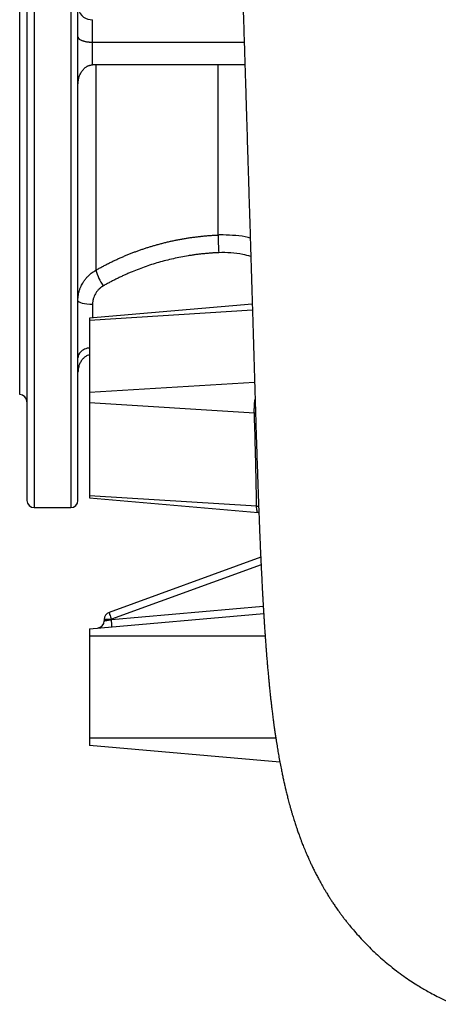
# Model space of a CAD drawing. Header units: inches. Extents: x -21 to 102, y -36 to 51.
# Tile 1 of 21: x -20 to -8, y -34 to -8. Entities that reach past the tile are written whole.
import ezdxf

# ---------------------------------------------------------------- set-up
doc = ezdxf.new("R2010")
doc.units = ezdxf.units.IN
doc.header["$MEASUREMENT"] = 0

msp = doc.modelspace()

# ---------------------------------------------------------------- linework, layer by layer
at = {"color": 8, "linetype": 'Continuous', "lineweight": 25}
for p, q in [((-19.213, 20.866), (-19.213, -20.866)), ((-18.228, 20.866), (-18.228, -20.866)), ((-17.549, -8.919), (-17.549, -14.459)), ((-14.248, -13.509), (-14.248, -8.919)), ((-17.638, -15.375), (-17.638, -15.748)), ((-13.319, -15.54), (-17.717, -15.812)), ((-13.261, -17.486), (-17.717, -17.761)), ((-13.267, -18.315), (-13.235, -18.318)), ((-13.086, -22.406), (-17.129, -23.878)), ((-17.129, -23.885), (-13.027, -23.526)), ((-12.976, -24.331), (-17.717, -24.331)), ((-12.688, -27.087), (-17.717, -27.087))]:
    msp.add_line(p, q, dxfattribs=at)
at = {"color": 7, "linetype": 'Continuous', "lineweight": 25}
for p, q in [((-19.606, -17.815), (-19.606, 17.815)), ((-17.638, -8.919), (-17.638, -7.699)), ((-17.638, -8.305), (-13.542, -8.305)), ((-13.523, -8.919), (-17.638, -8.919)), ((-13.324, -15.371), (-17.717, -15.755)), ((-17.717, -15.755), (-17.717, -20.603)), ((-13.267, -18.315), (-17.717, -18.04)), ((-13.207, -20.824), (-17.717, -20.545)), ((-17.717, -20.603), (-13.168, -21.001)), ((-19.213, -20.866), (-18.228, -20.866)), ((-13.168, -21.001), (-13.145, -21.007)), ((-13.096, -22.202), (-17.193, -23.693)), ((-17.717, -24.134), (-13.015, -23.723)), ((-17.323, -23.878), (-17.323, -23.919)), ((-17.323, -23.878), (-17.129, -23.878)), ((-17.129, -23.885), (-17.129, -23.878)), ((-17.717, -24.134), (-17.717, -27.283)), ((-12.578, -27.733), (-17.717, -27.283))]:
    msp.add_line(p, q, dxfattribs=at)
at = {"color": 8, "linetype": 'Continuous', "lineweight": 25, "flags": 128}
for points in [[(-18.026, -15.29), (-18.024, -15.292), (-18.002, -15.312), (-17.965, -15.329), (-17.916, -15.345), (-17.857, -15.357), (-17.788, -15.367), (-17.715, -15.373), (-17.638, -15.375)], [(-13.207, -20.824), (-13.168, -20.829), (-13.151, -20.833)]]:
    msp.add_lwpolyline(points, dxfattribs=at)
at = {"color": 8, "linetype": 'Continuous', "lineweight": 25}
msp.add_arc((-17.659, -7.321), 0.378, 194.6852, 273.2753, dxfattribs=at)
at = {"color": 7, "linetype": 'Continuous', "lineweight": 25}
for centre, radius, start, end in [((4.642, -13.062), 18.895, 181.3557, 182.8004), ((-16.081, -14.024), 1.531, 196.4808, 214.1216), ((-19.606, -18.012), 0.197, 0, 90), ((-19.213, -20.669), 0.197, 180, 270), ((-18.228, -20.669), 0.197, 270, 360), ((-17.126, -23.878), 0.197, 110, 180), ((-19.942, -24.18), 2.828, 2.0105, 5.9944), ((-17.52, -23.919), 0.197, 275, 0)]:
    msp.add_arc(centre, radius, start, end, dxfattribs=at)
for points, knots in [([(-14.616, 27.081), (-14.611, 26.963), (-14.601, 26.734), (-14.587, 26.393), (-14.573, 26.067), (-14.561, 25.759), (-14.549, 25.47), (-14.539, 25.207), (-14.529, 24.971), (-14.521, 24.761), (-14.514, 24.571), (-14.508, 24.401), (-14.502, 24.247), (-14.489, 23.895), (-14.468, 23.325), (-14.439, 22.518), (-14.411, 21.688), (-14.389, 21.035), (-14.374, 20.57), (-14.365, 20.3), (-14.357, 20.029), (-14.348, 19.751), (-14.338, 19.441), (-14.327, 19.088), (-14.314, 18.685), (-14.301, 18.242), (-14.288, 17.825), (-14.277, 17.446), (-14.267, 17.126), (-14.258, 16.818), (-14.25, 16.532), (-14.241, 16.229), (-14.231, 15.907), (-14.221, 15.552), (-14.211, 15.186), (-14.199, 14.799), (-14.188, 14.389), (-14.176, 13.961), (-14.163, 13.523), (-14.151, 13.091), (-14.14, 12.678), (-14.129, 12.29), (-14.119, 11.925), (-14.11, 11.592), (-14.101, 11.285), (-14.093, 10.991), (-14.085, 10.686), (-14.076, 10.358), (-14.066, 10.002), (-14.055, 9.619), (-14.044, 9.207), (-14.032, 8.768), (-14.019, 8.302), (-14.006, 7.808), (-13.992, 7.287), (-13.977, 6.741), (-13.961, 6.144), (-13.944, 5.521), (-13.926, 4.894), (-13.911, 4.315), (-13.896, 3.787), (-13.883, 3.308), (-13.871, 2.881), (-13.86, 2.504), (-13.851, 2.153), (-13.841, 1.795), (-13.83, 1.396), (-13.817, 0.948), (-13.803, 0.45), (-13.787, -0.099), (-13.765, -0.883), (-13.736, -1.875), (-13.702, -3.048), (-13.667, -4.193), (-13.634, -5.307), (-13.601, -6.391), (-13.572, -7.327), (-13.548, -8.109), (-13.528, -8.734), (-13.511, -9.308), (-13.494, -9.833), (-13.48, -10.308), (-13.466, -10.735), (-13.456, -11.084), (-13.447, -11.37), (-13.439, -11.618), (-13.431, -11.884), (-13.422, -12.177), (-13.412, -12.498), (-13.401, -12.845), (-13.389, -13.232), (-13.376, -13.658), (-13.362, -14.116), (-13.348, -14.584), (-13.334, -15.056), (-13.318, -15.575), (-13.301, -16.14), (-13.283, -16.747), (-13.265, -17.353), (-13.247, -17.949), (-13.23, -18.521), (-13.213, -19.058), (-13.197, -19.555), (-13.181, -20.014), (-13.166, -20.444), (-13.151, -20.853), (-13.136, -21.253), (-13.123, -21.577), (-13.112, -21.832), (-13.104, -22.02), (-13.095, -22.207), (-13.087, -22.398), (-13.077, -22.595), (-13.067, -22.795), (-13.057, -22.989), (-13.049, -23.146), (-13.042, -23.265), (-13.037, -23.356), (-13.032, -23.453), (-13.025, -23.559), (-13.018, -23.675), (-13.011, -23.789), (-13.005, -23.898), (-12.998, -24), (-12.992, -24.09), (-12.986, -24.175), (-12.981, -24.261), (-12.974, -24.362), (-12.965, -24.478), (-12.956, -24.602), (-12.947, -24.721), (-12.939, -24.826), (-12.932, -24.917), (-12.925, -25.002), (-12.917, -25.093), (-12.907, -25.207), (-12.896, -25.336), (-12.883, -25.469), (-12.872, -25.588), (-12.861, -25.703), (-12.849, -25.818), (-12.836, -25.934), (-12.824, -26.048), (-12.811, -26.161), (-12.797, -26.283), (-12.78, -26.423), (-12.763, -26.556), (-12.747, -26.677), (-12.732, -26.786), (-12.716, -26.898), (-12.699, -27.012), (-12.683, -27.114), (-12.669, -27.206), (-12.652, -27.314), (-12.63, -27.446), (-12.602, -27.606), (-12.571, -27.772), (-12.542, -27.922), (-12.514, -28.056), (-12.49, -28.173), (-12.464, -28.289), (-12.439, -28.399), (-12.417, -28.49), (-12.399, -28.564), (-12.384, -28.625), (-12.369, -28.686), (-12.352, -28.752), (-12.333, -28.822), (-12.313, -28.897), (-12.291, -28.974), (-12.267, -29.057), (-12.244, -29.137), (-12.222, -29.211), (-12.203, -29.272), (-12.184, -29.33), (-12.166, -29.386), (-12.146, -29.448), (-12.121, -29.522), (-12.088, -29.618), (-12.051, -29.72), (-12.016, -29.816), (-11.987, -29.891), (-11.962, -29.956), (-11.936, -30.021), (-11.899, -30.111), (-11.856, -30.213), (-11.814, -30.309), (-11.779, -30.387), (-11.745, -30.46), (-11.703, -30.549), (-11.652, -30.654), (-11.597, -30.763), (-11.541, -30.868), (-11.489, -30.963), (-11.443, -31.045), (-11.4, -31.12), (-11.357, -31.194), (-11.307, -31.278), (-11.253, -31.363), (-11.198, -31.45), (-11.142, -31.535), (-11.08, -31.627), (-11.015, -31.72), (-10.954, -31.804), (-10.905, -31.871), (-10.868, -31.92), (-10.838, -31.96), (-10.807, -32), (-10.769, -32.048), (-10.709, -32.123), (-10.618, -32.233), (-10.49, -32.381), (-10.336, -32.549), (-10.165, -32.725), (-9.989, -32.893), (-9.817, -33.048), (-9.634, -33.203), (-9.44, -33.356), (-9.24, -33.503), (-9.056, -33.629), (-8.895, -33.734), (-8.753, -33.821), (-8.614, -33.901), (-8.459, -33.988), (-8.274, -34.084), (-8.076, -34.18), (-7.938, -34.24), (-7.874, -34.267)], [0, 0, 0, 0, 0.007698, 0.014943, 0.021703, 0.027978, 0.033768, 0.039074, 0.043513, 0.047544, 0.051167, 0.054384, 0.057193, 0.059818, 0.073996, 0.088271, 0.10235, 0.116256, 0.120596, 0.124922, 0.129233, 0.133535, 0.138093, 0.143755, 0.149941, 0.156655, 0.163897, 0.168722, 0.173541, 0.178037, 0.182207, 0.186051, 0.191165, 0.19608, 0.201261, 0.206711, 0.212429, 0.218417, 0.224626, 0.230605, 0.23623, 0.241499, 0.246414, 0.250974, 0.254948, 0.258709, 0.262732, 0.267078, 0.271747, 0.276803, 0.282191, 0.287911, 0.293965, 0.300353, 0.307077, 0.314138, 0.321399, 0.330025, 0.338014, 0.345364, 0.352072, 0.358135, 0.363551, 0.368318, 0.37246, 0.376856, 0.381929, 0.387573, 0.393875, 0.400835, 0.408455, 0.423697, 0.438673, 0.453378, 0.467808, 0.481958, 0.495827, 0.504824, 0.513206, 0.520968, 0.528108, 0.534627, 0.540523, 0.545794, 0.549169, 0.552511, 0.556256, 0.56041, 0.564973, 0.569948, 0.575335, 0.581738, 0.588569, 0.595545, 0.602639, 0.609852, 0.619225, 0.628783, 0.63852, 0.648434, 0.658114, 0.667296, 0.675979, 0.684147, 0.691822, 0.699333, 0.706885, 0.714477, 0.718199, 0.72191, 0.72561, 0.729391, 0.733403, 0.737647, 0.741756, 0.745484, 0.747553, 0.74935, 0.751308, 0.753821, 0.756185, 0.758841, 0.761305, 0.763456, 0.765608, 0.767331, 0.769178, 0.771433, 0.774096, 0.777123, 0.779949, 0.782406, 0.784493, 0.786303, 0.788425, 0.790958, 0.794405, 0.797669, 0.800569, 0.803133, 0.80608, 0.809017, 0.811779, 0.814536, 0.817458, 0.820956, 0.825119, 0.827733, 0.830138, 0.833422, 0.836563, 0.839244, 0.841557, 0.843845, 0.847869, 0.852141, 0.856654, 0.861216, 0.864248, 0.867423, 0.870571, 0.873571, 0.876146, 0.877778, 0.879371, 0.880926, 0.882536, 0.884491, 0.886284, 0.888253, 0.890338, 0.892421, 0.894138, 0.895757, 0.896984, 0.898317, 0.899771, 0.901413, 0.903559, 0.906255, 0.908407, 0.910065, 0.911312, 0.912684, 0.914245, 0.916983, 0.919088, 0.920248, 0.921628, 0.923365, 0.925461, 0.927845, 0.929953, 0.931638, 0.933175, 0.934571, 0.935834, 0.937285, 0.939088, 0.940458, 0.941981, 0.943656, 0.945475, 0.947098, 0.948357, 0.949209, 0.949807, 0.950498, 0.951334, 0.952314, 0.954469, 0.957106, 0.960228, 0.963675, 0.966963, 0.970058, 0.97296, 0.976635, 0.979943, 0.982884, 0.985461, 0.987488, 0.989376, 0.991626, 0.99428, 0.99734, 1, 1, 1, 1]), ([(-19.409, 20.492), (-19.409, 20.41), (-19.409, 20.299), (-19.409, 20.02), (-19.409, 19.853), (-19.409, 19.463), (-19.409, 19.24), (-19.409, 18.742), (-19.409, 18.467), (-19.409, 17.864), (-19.409, 17.538), (-19.409, 16.837), (-19.409, 16.462), (-19.409, 15.668), (-19.409, 15.248), (-19.409, 14.368), (-19.409, 13.907), (-19.409, 12.947), (-19.409, 12.448), (-19.409, 11.418), (-19.409, 10.886), (-19.409, 9.793), (-19.409, 9.232), (-19.409, 8.086), (-19.409, 7.5), (-19.409, 6.311), (-19.409, 5.706), (-19.409, 4.483), (-19.409, 3.864), (-19.409, 2.617), (-19.409, 1.99), (-19.409, 1.045), (-19.409, 0.73), (-19.409, 0.335), (-19.409, 0.217), (-19.409, 0.089), (-19.409, 0.034), (-19.409, 0.017), (-19.409, 0.009), (-19.409, 0.004), (-19.409, 0.002), (-19.409, 0.001), (-19.409, 0.001), (-19.409, 0), (-19.409, 0), (-19.409, -0.034), (-19.409, -0.338), (-19.409, -0.64), (-19.409, -1.437), (-19.409, -1.959), (-19.409, -2.98), (-19.409, -3.48), (-19.409, -4.456), (-19.409, -4.932), (-19.409, -5.859), (-19.409, -6.309), (-19.409, -7.183), (-19.409, -7.607), (-19.409, -8.428), (-19.409, -8.824), (-19.409, -9.59), (-19.409, -9.96), (-19.409, -10.671), (-19.409, -11.013), (-19.409, -11.67), (-19.409, -11.985), (-19.409, -12.589), (-19.409, -12.878), (-19.409, -13.708), (-19.409, -14.21), (-19.409, -15.122), (-19.409, -15.532), (-19.409, -16.27), (-19.409, -16.598), (-19.409, -17.038), (-19.409, -17.175), (-19.409, -17.337), (-19.409, -17.377), (-19.409, -17.42), (-19.409, -17.434), (-19.409, -17.44), (-19.409, -17.442), (-19.409, -17.442), (-19.409, -17.443), (-19.409, -17.443), (-19.409, -17.444), (-19.409, -17.447), (-19.409, -17.474), (-19.409, -17.501), (-19.409, -17.625), (-19.409, -17.721), (-19.409, -17.997), (-19.409, -18.167), (-19.409, -18.481), (-19.409, -18.624), (-19.409, -18.889), (-19.409, -19.01), (-19.409, -19.231), (-19.409, -19.331), (-19.409, -19.445), (-19.409, -19.467), (-19.409, -19.5), (-19.409, -19.516), (-19.409, -19.534), (-19.409, -19.543), (-19.409, -19.546), (-19.409, -19.547), (-19.409, -19.548), (-19.409, -19.55), (-19.409, -19.597), (-19.409, -19.642), (-19.409, -19.771), (-19.409, -19.851), (-19.409, -20.074), (-19.409, -20.202), (-19.409, -20.319), (-19.409, -20.335), (-19.409, -20.351), (-19.409, -20.355), (-19.409, -20.355), (-19.409, -20.355), (-19.409, -20.356), (-19.409, -20.356), (-19.409, -20.357), (-19.409, -20.362), (-19.409, -20.366), (-19.409, -20.383), (-19.409, -20.397), (-19.409, -20.44), (-19.409, -20.47), (-19.409, -20.527), (-19.409, -20.556), (-19.409, -20.605), (-19.409, -20.627), (-19.409, -20.651), (-19.409, -20.657), (-19.409, -20.664), (-19.409, -20.666), (-19.409, -20.667), (-19.409, -20.667), (-19.409, -20.668), (-19.409, -20.668), (-19.409, -20.668), (-19.409, -20.668), (-19.409, -20.668), (-19.409, -20.668), (-19.409, -20.668), (-19.409, -20.668), (-19.409, -20.668), (-19.409, -20.668), (-19.409, -20.668), (-19.409, -20.668), (-19.409, -20.668), (-19.409, -20.669), (-19.409, -20.669)], [0, 0, 0, 0, 0.03125, 0.03125, 0.0625, 0.0625, 0.09375, 0.09375, 0.125, 0.125, 0.15625, 0.15625, 0.1875, 0.1875, 0.21875, 0.21875, 0.25, 0.25, 0.28125, 0.28125, 0.3125, 0.3125, 0.34375, 0.34375, 0.375, 0.375, 0.40625, 0.40625, 0.4375, 0.4375, 0.46875, 0.46875, 0.484375, 0.484375, 0.488281, 0.490234, 0.490723, 0.490967, 0.491089, 0.49115, 0.49118, 0.491196, 0.491203, 0.491203, 0.491211, 0.491211, 0.492187, 0.5, 0.5, 0.515625, 0.515625, 0.53125, 0.53125, 0.546875, 0.546875, 0.5625, 0.5625, 0.578125, 0.578125, 0.59375, 0.59375, 0.609375, 0.609375, 0.625, 0.625, 0.640625, 0.640625, 0.65625, 0.65625, 0.6875, 0.6875, 0.71875, 0.71875, 0.75, 0.75, 0.765625, 0.765625, 0.769531, 0.770508, 0.770996, 0.77124, 0.771271, 0.771271, 0.771286, 0.771286, 0.771301, 0.771362, 0.771484, 0.773437, 0.773437, 0.78125, 0.78125, 0.796875, 0.796875, 0.8125, 0.8125, 0.828125, 0.828125, 0.84375, 0.84375, 0.847656, 0.847656, 0.849609, 0.850586, 0.851074, 0.851196, 0.851196, 0.851318, 0.851318, 0.851562, 0.859375, 0.859375, 0.875, 0.875, 0.90625, 0.90625, 0.910156, 0.911133, 0.911255, 0.911255, 0.911316, 0.911316, 0.911377, 0.911621, 0.912109, 0.914062, 0.914062, 0.921875, 0.921875, 0.9375, 0.9375, 0.953125, 0.953125, 0.96875, 0.96875, 0.976562, 0.976562, 0.980469, 0.980469, 0.980957, 0.981201, 0.981262, 0.981293, 0.981308, 0.981316, 0.981316, 0.981319, 0.981319, 0.981323, 0.981445, 0.982422, 0.984375, 0.984375, 1, 1, 1, 1]), ([(-18.031, -20.669), (-18.031, -20.669), (-18.031, -20.676), (-18.031, -20.652), (-18.031, -20.595), (-18.031, -20.495), (-18.031, -20.359), (-18.031, -20.184), (-18.031, -19.97), (-18.031, -19.717), (-18.031, -19.424), (-18.031, -19.094), (-18.031, -18.727), (-18.031, -18.326), (-18.031, -17.892), (-18.031, -17.428), (-18.031, -16.931), (-18.031, -16.4), (-18.031, -15.834), (-18.031, -15.234), (-18.031, -14.605), (-18.031, -13.947), (-18.031, -13.267), (-18.031, -12.565), (-18.031, -11.844), (-18.031, -11.101), (-18.031, -10.333), (-18.031, -9.541), (-18.031, -8.725), (-18.031, -7.892), (-18.031, -7.044), (-18.031, -6.154), (-18.031, -5.222), (-18.031, -4.287), (-18.031, -3.633), (-18.031, -3.268), (-18.031, -3.154), (-18.031, -3.04), (-18.031, -2.926), (-18.031, -2.812), (-18.031, -2.401), (-18.031, -1.692), (-18.031, -0.68), (-18.031, 0.333), (-18.031, 1.345), (-18.031, 2.228), (-18.031, 2.981), (-18.031, 3.606), (-18.031, 4.227), (-18.031, 4.845), (-18.031, 5.458), (-18.031, 6.066), (-18.031, 6.668), (-18.031, 7.329), (-18.031, 7.811), (-18.031, 8.12), (-18.031, 8.196), (-18.031, 8.272), (-18.031, 8.337), (-18.031, 8.391), (-18.031, 8.439), (-18.031, 8.495), (-18.031, 8.575), (-18.031, 8.681), (-18.031, 8.815), (-18.031, 8.956), (-18.031, 9.089), (-18.031, 9.203), (-18.031, 9.298), (-18.031, 9.375), (-18.031, 9.446), (-18.031, 9.522), (-18.031, 9.608), (-18.031, 9.834), (-18.031, 10.196), (-18.031, 10.668), (-18.031, 11.034), (-18.031, 11.244), (-18.031, 11.321), (-18.031, 11.346), (-18.031, 11.37), (-18.031, 11.394), (-18.031, 11.418), (-18.031, 11.435), (-18.031, 11.449), (-18.031, 11.471), (-18.031, 11.516), (-18.031, 11.59), (-18.031, 11.691), (-18.031, 11.818), (-18.031, 11.972), (-18.031, 12.152), (-18.031, 12.367), (-18.031, 12.618), (-18.031, 12.906), (-18.031, 13.221), (-18.031, 13.548), (-18.031, 13.882), (-18.031, 14.206), (-18.031, 14.432), (-18.031, 14.559), (-18.031, 14.595), (-18.031, 14.63), (-18.031, 14.666), (-18.031, 14.703), (-18.031, 14.739), (-18.031, 14.985), (-18.031, 15.429), (-18.031, 16.045), (-18.031, 16.628), (-18.031, 17.175), (-18.031, 17.686), (-18.031, 18.159), (-18.031, 18.594), (-18.031, 18.99), (-18.031, 19.346), (-18.031, 19.661), (-18.031, 19.934), (-18.031, 20.165), (-18.031, 20.356), (-18.031, 20.447), (-18.031, 20.492)], [0, 0, 0, 0, 0.000348, 0.014956, 0.029565, 0.043913, 0.05826, 0.072608, 0.086956, 0.101564, 0.116173, 0.130781, 0.14539, 0.159998, 0.174346, 0.188694, 0.203042, 0.217389, 0.231998, 0.246606, 0.261215, 0.275824, 0.290432, 0.30478, 0.319128, 0.333475, 0.347823, 0.362432, 0.37704, 0.391649, 0.406257, 0.420866, 0.436935, 0.453004, 0.467145, 0.468997, 0.470849, 0.472701, 0.474553, 0.476405, 0.478257, 0.49453, 0.510804, 0.527077, 0.543351, 0.559624, 0.569795, 0.579967, 0.590138, 0.60031, 0.610481, 0.620653, 0.630825, 0.640996, 0.654507, 0.655834, 0.657161, 0.658488, 0.659815, 0.660606, 0.661353, 0.662339, 0.663561, 0.665561, 0.667984, 0.670695, 0.673065, 0.675117, 0.676852, 0.678196, 0.679258, 0.6807, 0.68231, 0.68392, 0.693068, 0.702216, 0.710266, 0.713808, 0.714272, 0.714736, 0.7152, 0.715664, 0.716128, 0.716592, 0.716632, 0.716954, 0.717848, 0.719275, 0.721235, 0.723726, 0.72675, 0.730306, 0.734395, 0.739606, 0.745484, 0.752031, 0.759245, 0.766146, 0.773564, 0.780519, 0.781325, 0.782136, 0.782951, 0.783772, 0.784598, 0.785429, 0.786265, 0.801532, 0.816799, 0.832066, 0.847332, 0.862599, 0.877866, 0.893133, 0.908399, 0.923666, 0.938933, 0.9542, 0.969466, 0.984733, 1, 1, 1, 1]), ([(-18.031, -8.161), (-18.031, -8.163), (-18.031, -8.165), (-18.031, -8.169), (-18.03, -8.173), (-18.029, -8.176), (-18.028, -8.18), (-18.027, -8.182), (-18.026, -8.185), (-18.023, -8.192), (-18.017, -8.201), (-18.004, -8.215), (-17.988, -8.228), (-17.968, -8.24), (-17.944, -8.252), (-17.917, -8.263), (-17.887, -8.273), (-17.854, -8.282), (-17.82, -8.289), (-17.789, -8.294), (-17.763, -8.298), (-17.742, -8.3), (-17.722, -8.302), (-17.701, -8.304), (-17.68, -8.305), (-17.659, -8.305), (-17.645, -8.305), (-17.638, -8.305)], [0, 0, 0, 0, 0.021863, 0.042305, 0.061328, 0.07893, 0.095112, 0.109875, 0.123217, 0.135139, 0.209939, 0.275899, 0.349699, 0.417285, 0.488157, 0.553993, 0.619887, 0.681703, 0.741439, 0.798186, 0.828298, 0.857865, 0.886954, 0.915637, 0.943987, 0.972082, 1, 1, 1, 1]), ([(-18.031, -9.457), (-18.031, -9.452), (-18.031, -9.441), (-18.031, -9.426), (-18.03, -9.413), (-18.029, -9.4), (-18.028, -9.388), (-18.027, -9.378), (-18.026, -9.368), (-18.023, -9.344), (-18.017, -9.307), (-18.004, -9.257), (-17.988, -9.209), (-17.968, -9.162), (-17.944, -9.118), (-17.917, -9.076), (-17.887, -9.039), (-17.854, -9.006), (-17.82, -8.979), (-17.789, -8.96), (-17.763, -8.947), (-17.742, -8.938), (-17.722, -8.931), (-17.701, -8.926), (-17.68, -8.922), (-17.659, -8.92), (-17.645, -8.919), (-17.638, -8.919)], [0, 0, 0, 0, 0.021863, 0.042305, 0.061328, 0.07893, 0.095112, 0.109875, 0.123217, 0.135139, 0.209939, 0.275899, 0.349699, 0.417285, 0.488157, 0.553993, 0.619887, 0.681703, 0.741439, 0.798186, 0.828298, 0.857865, 0.886954, 0.915637, 0.943987, 0.972082, 1, 1, 1, 1]), ([(-17.549, -14.459), (-17.534, -14.45), (-17.503, -14.433), (-17.458, -14.407), (-17.412, -14.382), (-17.367, -14.358), (-17.321, -14.334), (-17.275, -14.31), (-17.23, -14.287), (-17.184, -14.264), (-17.139, -14.241), (-17.093, -14.219), (-17.047, -14.197), (-17.002, -14.176), (-16.956, -14.155), (-16.911, -14.135), (-16.865, -14.114), (-16.819, -14.095), (-16.774, -14.075), (-16.729, -14.056), (-16.683, -14.038), (-16.638, -14.019), (-16.592, -14.002), (-16.547, -13.984), (-16.502, -13.967), (-16.457, -13.95), (-16.412, -13.934), (-16.367, -13.918), (-16.322, -13.902), (-16.277, -13.887), (-16.232, -13.872), (-16.187, -13.857), (-16.143, -13.843), (-16.098, -13.829), (-16.054, -13.815), (-16.009, -13.802), (-15.946, -13.784), (-15.864, -13.761), (-15.763, -13.734), (-15.662, -13.708), (-15.561, -13.685), (-15.459, -13.662), (-15.358, -13.642), (-15.256, -13.622), (-15.155, -13.605), (-15.054, -13.588), (-14.953, -13.573), (-14.851, -13.56), (-14.75, -13.548), (-14.65, -13.537), (-14.549, -13.528), (-14.448, -13.521), (-14.348, -13.514), (-14.281, -13.511), (-14.248, -13.509)], [0, 0, 0, 0, 0.015178, 0.030301, 0.045368, 0.060379, 0.075335, 0.090236, 0.105081, 0.119871, 0.134605, 0.149284, 0.163907, 0.178475, 0.192987, 0.207444, 0.221845, 0.236191, 0.250482, 0.264717, 0.278896, 0.29302, 0.307089, 0.321102, 0.33506, 0.348962, 0.362809, 0.3766, 0.390336, 0.404017, 0.417642, 0.431211, 0.444725, 0.458184, 0.471587, 0.484935, 0.498227, 0.528465, 0.558613, 0.58867, 0.618638, 0.648514, 0.678301, 0.707997, 0.737603, 0.767119, 0.796545, 0.825881, 0.855126, 0.884281, 0.913346, 0.942321, 0.971205, 1, 1, 1, 1]), ([(-14.231, -13.986), (-14.248, -13.986), (-14.282, -13.988), (-14.334, -13.991), (-14.385, -13.994), (-14.437, -13.997), (-14.488, -14.001), (-14.54, -14.006), (-14.591, -14.01), (-14.642, -14.015), (-14.694, -14.021), (-14.745, -14.027), (-14.796, -14.033), (-14.847, -14.039), (-14.898, -14.046), (-14.949, -14.054), (-15, -14.061), (-15.102, -14.078), (-15.254, -14.105), (-15.455, -14.147), (-15.655, -14.195), (-15.852, -14.249), (-16.047, -14.308), (-16.24, -14.374), (-16.43, -14.444), (-16.587, -14.508), (-16.712, -14.562), (-16.805, -14.604), (-16.897, -14.647), (-16.989, -14.691), (-17.08, -14.737), (-17.17, -14.784), (-17.26, -14.833), (-17.319, -14.866), (-17.348, -14.883)], [0, 0, 0, 0, 0.015718, 0.03143, 0.047137, 0.062839, 0.078537, 0.094233, 0.109927, 0.12562, 0.141313, 0.157008, 0.172704, 0.188404, 0.204107, 0.219815, 0.235529, 0.25125, 0.313902, 0.3765, 0.439103, 0.501769, 0.563892, 0.625962, 0.688038, 0.750176, 0.781427, 0.812656, 0.843871, 0.87508, 0.90629, 0.937509, 0.968743, 1, 1, 1, 1]), ([(-17.348, -14.883), (-17.353, -14.886), (-17.361, -14.891), (-17.374, -14.899), (-17.387, -14.907), (-17.399, -14.916), (-17.411, -14.925), (-17.423, -14.934), (-17.435, -14.943), (-17.446, -14.953), (-17.457, -14.963), (-17.483, -14.988), (-17.52, -15.029), (-17.562, -15.091), (-17.595, -15.158), (-17.615, -15.214), (-17.625, -15.257), (-17.631, -15.286), (-17.635, -15.315), (-17.637, -15.345), (-17.638, -15.365), (-17.638, -15.375)], [0, 0, 0, 0, 0.025045, 0.050024, 0.074956, 0.099856, 0.124741, 0.149629, 0.174535, 0.199477, 0.224472, 0.249535, 0.374637, 0.499827, 0.624926, 0.750108, 0.800209, 0.850114, 0.899957, 0.949875, 1, 1, 1, 1]), ([(-17.717, -16.552), (-17.739, -16.556), (-17.789, -16.565), (-17.858, -16.591), (-17.92, -16.627), (-17.97, -16.672), (-18.002, -16.715), (-18.02, -16.754), (-18.03, -16.788), (-18.031, -16.812), (-18.031, -16.824)], [0, 0, 0, 0, 0.106576, 0.236845, 0.379722, 0.532716, 0.690985, 0.791694, 0.887798, 1, 1, 1, 1]), ([(-17.717, -16.74), (-17.739, -16.747), (-17.789, -16.762), (-17.858, -16.808), (-17.92, -16.87), (-17.97, -16.947), (-18.002, -17.023), (-18.02, -17.09), (-18.03, -17.149), (-18.031, -17.19), (-18.031, -17.211)], [0, 0, 0, 0, 0.106576, 0.236845, 0.379722, 0.532716, 0.690985, 0.791694, 0.887798, 1, 1, 1, 1]), ([(-13.207, -20.824), (-13.208, -20.731), (-13.211, -20.55), (-13.216, -20.286), (-13.221, -20.035), (-13.226, -19.798), (-13.231, -19.537), (-13.239, -19.25), (-13.247, -18.934), (-13.257, -18.622), (-13.264, -18.417), (-13.267, -18.315)], [0, 0, 0, 0, 0.110891, 0.216336, 0.316336, 0.41089, 0.5, 0.628146, 0.754195, 0.878146, 1, 1, 1, 1]), ([(-17.323, -23.919), (-17.323, -23.919), (-17.323, -23.919), (-17.322, -23.919), (-17.321, -23.919), (-17.32, -23.919), (-17.318, -23.918), (-17.316, -23.918), (-17.314, -23.917), (-17.311, -23.917), (-17.305, -23.916), (-17.292, -23.914), (-17.268, -23.909), (-17.238, -23.904), (-17.213, -23.9), (-17.192, -23.896), (-17.18, -23.894), (-17.165, -23.891), (-17.148, -23.888), (-17.136, -23.886), (-17.129, -23.885)], [0, 0, 0, 0, 0.027279, 0.054637, 0.082077, 0.109601, 0.137209, 0.164902, 0.192684, 0.220554, 0.248515, 0.37025, 0.497635, 0.616799, 0.748152, 0.786311, 0.830576, 0.880946, 0.937421, 1, 1, 1, 1]), ([(-17.193, -23.693), (-17.194, -23.693), (-17.192, -23.698), (-17.186, -23.717), (-17.182, -23.73), (-17.17, -23.765), (-17.163, -23.785), (-17.147, -23.83), (-17.138, -23.854), (-17.129, -23.878)], [0, 0, 0, 0, 0.25, 0.25, 0.5, 0.5, 0.75, 0.75, 1, 1, 1, 1])]:
    msp.add_open_spline(points, degree=3, knots=knots, dxfattribs=at)
msp.add_open_spline([(-14.11, -13.507), (-14.156, -13.507), (-14.202, -13.508), (-14.248, -13.509)], degree=3, dxfattribs=at)
at = {"color": 8, "linetype": 'Continuous', "lineweight": 25}
for points, knots in [([(-13.378, -13.592), (-13.396, -13.587), (-13.523, -13.552), (-13.769, -13.519), (-13.996, -13.511), (-14.11, -13.507)], [0, 0, 0, 0, 0.074372, 0.539187, 1, 1, 1, 1]), ([(-13.363, -14.087), (-13.433, -14.068), (-13.609, -14.02), (-13.901, -13.983), (-14.12, -13.985), (-14.231, -13.986)], [0, 0, 0, 0, 0.249195, 0.623499, 1, 1, 1, 1]), ([(-18.027, -15.214), (-18.025, -15.185), (-18.021, -15.113), (-17.997, -15.016), (-17.965, -14.928), (-17.935, -14.863), (-17.9, -14.799), (-17.858, -14.734), (-17.804, -14.665), (-17.734, -14.593), (-17.65, -14.521), (-17.582, -14.479), (-17.549, -14.459)], [0, 0, 0, 0, 0.094801, 0.236193, 0.321114, 0.398528, 0.468434, 0.555232, 0.648595, 0.748523, 0.876687, 1, 1, 1, 1]), ([(-13.267, -18.315), (-13.268, -18.285), (-13.27, -18.227), (-13.266, -18.122), (-13.259, -18.024), (-13.251, -17.961), (-13.248, -17.935)], [0, 0, 0, 0, 0.277437, 0.549873, 0.818017, 1, 1, 1, 1]), ([(-13.168, -21), (-13.174, -20.998), (-13.184, -20.993), (-13.196, -20.957), (-13.204, -20.903), (-13.206, -20.85), (-13.207, -20.824)], [0, 0, 0, 0, 0.237273, 0.492548, 0.74747, 1, 1, 1, 1])]:
    msp.add_open_spline(points, degree=3, knots=knots, dxfattribs=at)

doc.saveas('drawing.dxf')
